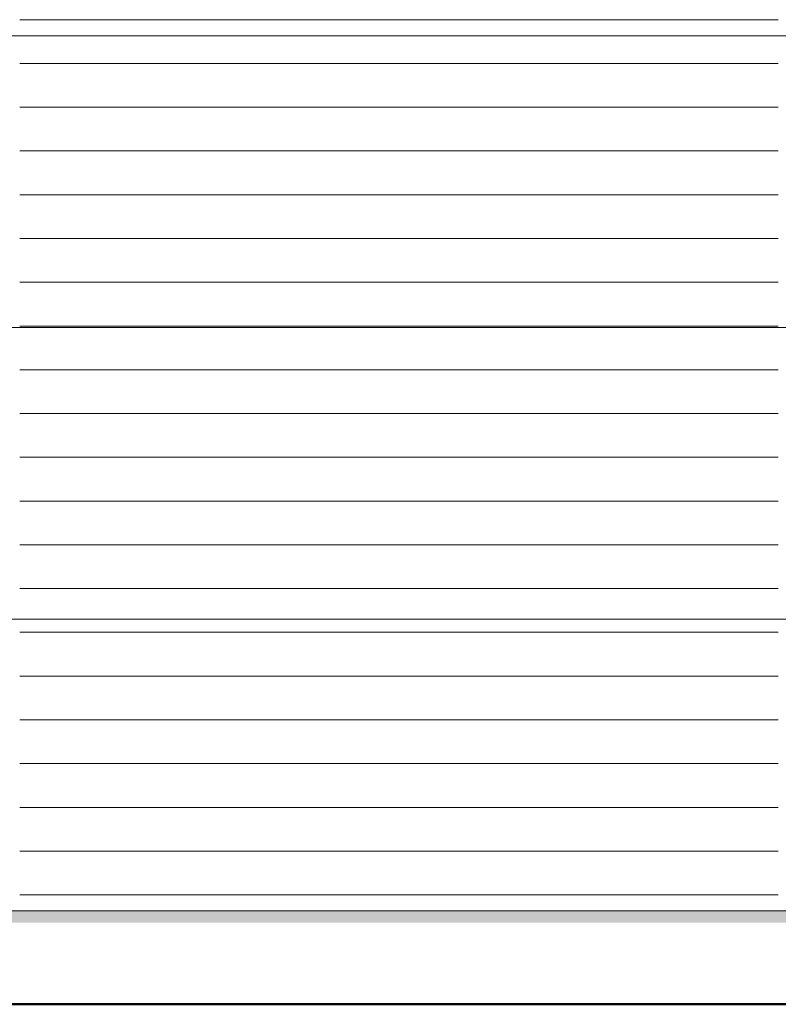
# Model space of a CAD drawing. Header units: metres. Extents: x 1169 to 1496, y -112 to 50.
# Tile 207 of 256: x 1397 to 1399.6, y 31.15 to 34.53. Entities that reach past the tile are written whole.
import ezdxf

# ---------------------------------------------------------------- set-up
doc = ezdxf.new("R2010")
doc.units = ezdxf.units.M
doc.linetypes.add('AUSGEZOGEN', pattern=[0])
for name, color, linetype, lineweight in [('XR$2$Ansicht', 1, 'AUSGEZOGEN', 50), ('XR$2$Filling', 4, 'AUSGEZOGEN', 13), ('XR$2$Muster', 4, 'AUSGEZOGEN', 13), ('XR$2$Wegeflächen', 4, 'AUSGEZOGEN', 13)]:
    doc.layers.add(name, color=color, linetype=linetype, lineweight=lineweight)

# ---------------------------------------------------------------- blocks, each defined once
blk = doc.blocks.new('MUSTER_1')
at = {"layer": 'XR$2$Filling', "color": 52, "linetype": 'AUSGEZOGEN', "lineweight": 13, "transparency": 33554687}
for p, q in [((1397.0001, 34.53), (1397.1, 34.53)), ((1397.1001, 34.53), (1397.2, 34.53)), ((1397.2001, 34.53), (1397.3, 34.53)), ((1397.3001, 34.53), (1397.4, 34.53)), ((1397.4001, 34.53), (1397.5, 34.53)), ((1397.5001, 34.53), (1397.6, 34.53)), ((1397.6001, 34.53), (1397.7, 34.53)), ((1397.7001, 34.53), (1397.8, 34.53)), ((1397.8001, 34.53), (1397.9, 34.53)), ((1397.9001, 34.53), (1398, 34.53)), ((1398.0001, 34.53), (1398.1, 34.53)), ((1398.1001, 34.53), (1398.2, 34.53)), ((1398.2001, 34.53), (1398.3, 34.53)), ((1398.3001, 34.53), (1398.4, 34.53)), ((1398.4001, 34.53), (1398.5, 34.53)), ((1398.5001, 34.53), (1398.6, 34.53)), ((1398.6001, 34.53), (1398.7, 34.53)), ((1398.8001, 34.53), (1398.9, 34.53)), ((1398.9001, 34.53), (1399, 34.53)), ((1399.0001, 34.53), (1399.1, 34.53)), ((1399.1001, 34.53), (1399.2, 34.53)), ((1399.2001, 34.53), (1399.3, 34.53)), ((1399.3001, 34.53), (1399.4, 34.53)), ((1399.4001, 34.53), (1399.5, 34.53)), ((1399.5001, 34.53), (1399.6, 34.53)), ((1397.0001, 34.38), (1397.1, 34.38)), ((1397.1001, 34.38), (1397.2, 34.38)), ((1397.2001, 34.38), (1397.3, 34.38)), ((1397.3001, 34.38), (1397.4, 34.38)), ((1397.4001, 34.38), (1397.5, 34.38)), ((1397.5001, 34.38), (1397.6, 34.38)), ((1397.6001, 34.38), (1397.7, 34.38)), ((1397.7001, 34.38), (1397.8, 34.38)), ((1397.8001, 34.38), (1397.9, 34.38)), ((1397.9001, 34.38), (1398, 34.38)), ((1398.0001, 34.38), (1398.1, 34.38)), ((1398.2001, 34.38), (1398.3, 34.38)), ((1398.3001, 34.38), (1398.4, 34.38)), ((1398.4001, 34.38), (1398.5, 34.38)), ((1398.5001, 34.38), (1398.6, 34.38)), ((1398.6001, 34.38), (1398.7, 34.38)), ((1398.7001, 34.38), (1398.8, 34.38)), ((1398.8001, 34.38), (1398.9, 34.38)), ((1398.9001, 34.38), (1399, 34.38)), ((1399.0001, 34.38), (1399.1, 34.38)), ((1399.1001, 34.38), (1399.2, 34.38)), ((1399.2001, 34.38), (1399.3, 34.38)), ((1399.3001, 34.38), (1399.4, 34.38)), ((1399.4001, 34.38), (1399.5, 34.38)), ((1399.5001, 34.38), (1399.6, 34.38)), ((1397.0001, 34.23), (1397.1, 34.23)), ((1397.1001, 34.23), (1397.2, 34.23)), ((1397.2001, 34.23), (1397.3, 34.23)), ((1397.3001, 34.23), (1397.4, 34.23)), ((1397.4001, 34.23), (1397.5, 34.23)), ((1397.5001, 34.23), (1397.6, 34.23)), ((1397.7001, 34.23), (1397.8, 34.23)), ((1397.8001, 34.23), (1397.9, 34.23)), ((1397.9001, 34.23), (1398, 34.23)), ((1398.0001, 34.23), (1398.1, 34.23)), ((1398.1001, 34.23), (1398.2, 34.23)), ((1398.2001, 34.23), (1398.3, 34.23)), ((1398.3001, 34.23), (1398.4, 34.23)), ((1398.4001, 34.23), (1398.5, 34.23)), ((1398.5001, 34.23), (1398.6, 34.23)), ((1398.6001, 34.23), (1398.7, 34.23)), ((1398.7001, 34.23), (1398.8, 34.23)), ((1398.8001, 34.23), (1398.9, 34.23)), ((1398.9001, 34.23), (1399, 34.23)), ((1399.0001, 34.23), (1399.1, 34.23)), ((1399.1001, 34.23), (1399.2, 34.23)), ((1399.2001, 34.23), (1399.3, 34.23)), ((1399.3001, 34.23), (1399.4, 34.23)), ((1399.4001, 34.23), (1399.5, 34.23)), ((1399.5001, 34.23), (1399.6, 34.23)), ((1397.1001, 34.08), (1397.2, 34.08)), ((1397.2001, 34.08), (1397.3, 34.08)), ((1397.3001, 34.08), (1397.4, 34.08)), ((1397.4001, 34.08), (1397.5, 34.08)), ((1397.5001, 34.08), (1397.6, 34.08)), ((1397.6001, 34.08), (1397.7, 34.08)), ((1397.7001, 34.08), (1397.8, 34.08)), ((1397.8001, 34.08), (1397.9, 34.08)), ((1397.9001, 34.08), (1398, 34.08)), ((1398.0001, 34.08), (1398.1, 34.08)), ((1398.1001, 34.08), (1398.2, 34.08)), ((1398.2001, 34.08), (1398.3, 34.08)), ((1398.3001, 34.08), (1398.4, 34.08)), ((1398.4001, 34.08), (1398.5, 34.08)), ((1398.5001, 34.08), (1398.6, 34.08)), ((1398.6001, 34.08), (1398.7, 34.08)), ((1398.7001, 34.08), (1398.8, 34.08)), ((1398.8001, 34.08), (1398.9, 34.08)), ((1398.9001, 34.08), (1399, 34.08)), ((1399.0001, 34.08), (1399.1, 34.08)), ((1399.1001, 34.08), (1399.2, 34.08)), ((1399.2001, 34.08), (1399.3, 34.08)), ((1399.3001, 34.08), (1399.4, 34.08)), ((1399.4001, 34.08), (1399.5, 34.08)), ((1399.5001, 34.08), (1399.6, 34.08)), ((1397.0001, 33.93), (1397.1, 33.93)), ((1397.1001, 33.93), (1397.2, 33.93)), ((1397.2001, 33.93), (1397.3, 33.93)), ((1397.3001, 33.93), (1397.4, 33.93)), ((1397.4001, 33.93), (1397.5, 33.93)), ((1397.5001, 33.93), (1397.6, 33.93)), ((1397.6001, 33.93), (1397.7, 33.93)), ((1397.7001, 33.93), (1397.8, 33.93)), ((1397.8001, 33.93), (1397.9, 33.93)), ((1397.9001, 33.93), (1398, 33.93)), ((1398.0001, 33.93), (1398.1, 33.93)), ((1398.1001, 33.93), (1398.2, 33.93)), ((1398.2001, 33.93), (1398.3, 33.93)), ((1398.3001, 33.93), (1398.4, 33.93)), ((1398.4001, 33.93), (1398.5, 33.93)), ((1398.5001, 33.93), (1398.6, 33.93)), ((1398.6001, 33.93), (1398.7, 33.93)), ((1398.7001, 33.93), (1398.8, 33.93)), ((1398.8001, 33.93), (1398.9, 33.93)), ((1398.9001, 33.93), (1399, 33.93)), ((1399.0001, 33.93), (1399.1, 33.93)), ((1399.1001, 33.93), (1399.2, 33.93)), ((1399.2001, 33.93), (1399.3, 33.93)), ((1399.3001, 33.93), (1399.4, 33.93)), ((1399.4001, 33.93), (1399.5, 33.93)), ((1399.5001, 33.93), (1399.6, 33.93)), ((1397.0001, 33.78), (1397.1, 33.78)), ((1397.1001, 33.78), (1397.2, 33.78)), ((1397.2001, 33.78), (1397.3, 33.78)), ((1397.3001, 33.78), (1397.4, 33.78)), ((1397.4001, 33.78), (1397.5, 33.78)), ((1397.5001, 33.78), (1397.6, 33.78)), ((1397.6001, 33.78), (1397.7, 33.78)), ((1397.7001, 33.78), (1397.8, 33.78)), ((1397.8001, 33.78), (1397.9, 33.78)), ((1397.9001, 33.78), (1398, 33.78)), ((1398.0001, 33.78), (1398.1, 33.78)), ((1398.1001, 33.78), (1398.2, 33.78)), ((1398.2001, 33.78), (1398.3, 33.78)), ((1398.3001, 33.78), (1398.4, 33.78)), ((1398.4001, 33.78), (1398.5, 33.78)), ((1398.5001, 33.78), (1398.6, 33.78)), ((1398.6001, 33.78), (1398.7, 33.78)), ((1398.7001, 33.78), (1398.8, 33.78)), ((1398.8001, 33.78), (1398.9, 33.78)), ((1398.9001, 33.78), (1399, 33.78)), ((1399.0001, 33.78), (1399.1, 33.78)), ((1399.1001, 33.78), (1399.2, 33.78)), ((1399.2001, 33.78), (1399.3, 33.78)), ((1399.3001, 33.78), (1399.4, 33.78)), ((1399.4001, 33.78), (1399.5, 33.78)), ((1399.5001, 33.78), (1399.6, 33.78)), ((1397.0001, 33.63), (1397.1, 33.63)), ((1397.2001, 33.63), (1397.3, 33.63)), ((1397.3001, 33.63), (1397.4, 33.63)), ((1397.4001, 33.63), (1397.5, 33.63)), ((1397.5001, 33.63), (1397.6, 33.63)), ((1397.6001, 33.63), (1397.7, 33.63)), ((1397.7001, 33.63), (1397.8, 33.63)), ((1397.8001, 33.63), (1397.9, 33.63)), ((1397.9001, 33.63), (1398, 33.63)), ((1398.0001, 33.63), (1398.1, 33.63)), ((1398.1001, 33.63), (1398.2, 33.63)), ((1398.2001, 33.63), (1398.3, 33.63)), ((1398.3001, 33.63), (1398.4, 33.63)), ((1398.4001, 33.63), (1398.5, 33.63)), ((1398.5001, 33.63), (1398.6, 33.63)), ((1398.6001, 33.63), (1398.7, 33.63)), ((1398.7001, 33.63), (1398.8, 33.63)), ((1398.8001, 33.63), (1398.9, 33.63)), ((1398.9001, 33.63), (1399, 33.63)), ((1399.0001, 33.63), (1399.1, 33.63)), ((1399.1001, 33.63), (1399.2, 33.63)), ((1399.2001, 33.63), (1399.3, 33.63)), ((1399.3001, 33.63), (1399.4, 33.63)), ((1399.4001, 33.63), (1399.5, 33.63)), ((1399.5001, 33.63), (1399.6, 33.63)), ((1397.0001, 33.48), (1397.1, 33.48)), ((1397.1001, 33.48), (1397.2, 33.48)), ((1397.2001, 33.48), (1397.3, 33.48)), ((1397.3001, 33.48), (1397.4, 33.48)), ((1397.5001, 33.48), (1397.6, 33.48)), ((1397.6001, 33.48), (1397.7, 33.48)), ((1397.7001, 33.48), (1397.8, 33.48)), ((1397.8001, 33.48), (1397.9, 33.48)), ((1397.9001, 33.48), (1398, 33.48)), ((1398.0001, 33.48), (1398.1, 33.48)), ((1398.1001, 33.48), (1398.2, 33.48)), ((1398.2001, 33.48), (1398.3, 33.48)), ((1398.3001, 33.48), (1398.4, 33.48)), ((1398.4001, 33.48), (1398.5, 33.48)), ((1398.5001, 33.48), (1398.6, 33.48)), ((1398.6001, 33.48), (1398.7, 33.48)), ((1398.7001, 33.48), (1398.8, 33.48)), ((1398.8001, 33.48), (1398.9, 33.48)), ((1398.9001, 33.48), (1399, 33.48)), ((1399.0001, 33.48), (1399.1, 33.48)), ((1399.1001, 33.48), (1399.2, 33.48)), ((1399.2001, 33.48), (1399.3, 33.48)), ((1399.3001, 33.48), (1399.4, 33.48)), ((1399.4001, 33.48), (1399.5, 33.48)), ((1399.5001, 33.48), (1399.6, 33.48)), ((1397.0001, 33.33), (1397.1, 33.33)), ((1397.1001, 33.33), (1397.2, 33.33)), ((1397.2001, 33.33), (1397.3, 33.33)), ((1397.4001, 33.33), (1397.5, 33.33)), ((1397.5001, 33.33), (1397.6, 33.33)), ((1397.6001, 33.33), (1397.7, 33.33)), ((1397.7001, 33.33), (1397.8, 33.33)), ((1397.9001, 33.33), (1398, 33.33)), ((1398.0001, 33.33), (1398.1, 33.33)), ((1398.1001, 33.33), (1398.2, 33.33)), ((1398.2001, 33.33), (1398.3, 33.33)), ((1398.3001, 33.33), (1398.4, 33.33)), ((1398.4001, 33.33), (1398.5, 33.33)), ((1398.5001, 33.33), (1398.6, 33.33)), ((1398.6001, 33.33), (1398.7, 33.33)), ((1398.7001, 33.33), (1398.8, 33.33)), ((1398.8001, 33.33), (1398.9, 33.33)), ((1398.9001, 33.33), (1399, 33.33)), ((1399.0001, 33.33), (1399.1, 33.33)), ((1399.1001, 33.33), (1399.2, 33.33)), ((1399.2001, 33.33), (1399.3, 33.33)), ((1399.3001, 33.33), (1399.4, 33.33)), ((1399.4001, 33.33), (1399.5, 33.33)), ((1399.5001, 33.33), (1399.6, 33.33)), ((1397.0001, 33.18), (1397.1, 33.18)), ((1397.1001, 33.18), (1397.2, 33.18)), ((1397.2001, 33.18), (1397.3, 33.18)), ((1397.3001, 33.18), (1397.4, 33.18)), ((1397.4001, 33.18), (1397.5, 33.18)), ((1397.5001, 33.18), (1397.6, 33.18)), ((1397.7001, 33.18), (1397.8, 33.18)), ((1397.8001, 33.18), (1397.9, 33.18)), ((1397.9001, 33.18), (1398, 33.18)), ((1398.0001, 33.18), (1398.1, 33.18)), ((1398.2001, 33.18), (1398.3, 33.18)), ((1398.3001, 33.18), (1398.4, 33.18)), ((1398.4001, 33.18), (1398.5, 33.18)), ((1398.5001, 33.18), (1398.6, 33.18)), ((1398.6001, 33.18), (1398.7, 33.18)), ((1398.7001, 33.18), (1398.8, 33.18)), ((1398.8001, 33.18), (1398.9, 33.18)), ((1398.9001, 33.18), (1399, 33.18)), ((1399.0001, 33.18), (1399.1, 33.18)), ((1399.1001, 33.18), (1399.2, 33.18)), ((1399.2001, 33.18), (1399.3, 33.18)), ((1399.3001, 33.18), (1399.4, 33.18)), ((1399.4001, 33.18), (1399.5, 33.18)), ((1399.5001, 33.18), (1399.6, 33.18)), ((1397.0001, 33.03), (1397.1, 33.03)), ((1397.1001, 33.03), (1397.2, 33.03)), ((1397.2001, 33.03), (1397.3, 33.03)), ((1397.3001, 33.03), (1397.4, 33.03)), ((1397.4001, 33.03), (1397.5, 33.03)), ((1397.5001, 33.03), (1397.6, 33.03)), ((1397.6001, 33.03), (1397.7, 33.03)), ((1397.7001, 33.03), (1397.8, 33.03)), ((1397.8001, 33.03), (1397.9, 33.03)), ((1398.0001, 33.03), (1398.1, 33.03)), ((1398.1001, 33.03), (1398.2, 33.03)), ((1398.2001, 33.03), (1398.3, 33.03)), ((1398.3001, 33.03), (1398.4, 33.03)), ((1398.4001, 33.03), (1398.5, 33.03)), ((1398.6001, 33.03), (1398.7, 33.03)), ((1398.7001, 33.03), (1398.8, 33.03)), ((1398.8001, 33.03), (1398.9, 33.03)), ((1398.9001, 33.03), (1399, 33.03)), ((1399.0001, 33.03), (1399.1, 33.03)), ((1399.1001, 33.03), (1399.2, 33.03)), ((1399.2001, 33.03), (1399.3, 33.03)), ((1399.3001, 33.03), (1399.4, 33.03)), ((1399.4001, 33.03), (1399.5, 33.03)), ((1399.5001, 33.03), (1399.6, 33.03)), ((1397.0001, 32.88), (1397.1, 32.88)), ((1397.1001, 32.88), (1397.2, 32.88)), ((1397.2001, 32.88), (1397.3, 32.88)), ((1397.3001, 32.88), (1397.4, 32.88)), ((1397.4001, 32.88), (1397.5, 32.88)), ((1397.5001, 32.88), (1397.6, 32.88)), ((1397.6001, 32.88), (1397.7, 32.88)), ((1397.7001, 32.88), (1397.8, 32.88)), ((1397.8001, 32.88), (1397.9, 32.88)), ((1397.9001, 32.88), (1398, 32.88)), ((1398.0001, 32.88), (1398.1, 32.88)), ((1398.1001, 32.88), (1398.2, 32.88)), ((1398.2001, 32.88), (1398.3, 32.88)), ((1398.4001, 32.88), (1398.5, 32.88)), ((1398.5001, 32.88), (1398.6, 32.88)), ((1398.6001, 32.88), (1398.7, 32.88)), ((1398.7001, 32.88), (1398.8, 32.88)), ((1398.8001, 32.88), (1398.9, 32.88)), ((1399.0001, 32.88), (1399.1, 32.88)), ((1399.1001, 32.88), (1399.2, 32.88)), ((1399.2001, 32.88), (1399.3, 32.88)), ((1399.3001, 32.88), (1399.4, 32.88)), ((1399.4001, 32.88), (1399.5, 32.88)), ((1399.5001, 32.88), (1399.6, 32.88)), ((1397.0001, 32.73), (1397.1, 32.73)), ((1397.1001, 32.73), (1397.2, 32.73)), ((1397.2001, 32.73), (1397.3, 32.73)), ((1397.3001, 32.73), (1397.4, 32.73)), ((1397.4001, 32.73), (1397.5, 32.73)), ((1397.5001, 32.73), (1397.6, 32.73)), ((1397.6001, 32.73), (1397.7, 32.73)), ((1397.7001, 32.73), (1397.8, 32.73)), ((1397.8001, 32.73), (1397.9, 32.73)), ((1397.9001, 32.73), (1398, 32.73)), ((1398.0001, 32.73), (1398.1, 32.73)), ((1398.1001, 32.73), (1398.2, 32.73)), ((1398.2001, 32.73), (1398.3, 32.73)), ((1398.3001, 32.73), (1398.4, 32.73)), ((1398.4001, 32.73), (1398.5, 32.73)), ((1398.5001, 32.73), (1398.6, 32.73)), ((1398.7001, 32.73), (1398.8, 32.73)), ((1398.8001, 32.73), (1398.9, 32.73)), ((1398.9001, 32.73), (1399, 32.73)), ((1399.0001, 32.73), (1399.1, 32.73)), ((1399.1001, 32.73), (1399.2, 32.73)), ((1399.3001, 32.73), (1399.4, 32.73)), ((1399.4001, 32.73), (1399.5, 32.73)), ((1399.5001, 32.73), (1399.6, 32.73)), ((1397.0001, 32.58), (1397.1, 32.58)), ((1397.1001, 32.58), (1397.2, 32.58)), ((1397.2001, 32.58), (1397.3, 32.58)), ((1397.3001, 32.58), (1397.4, 32.58)), ((1397.4001, 32.58), (1397.5, 32.58)), ((1397.5001, 32.58), (1397.6, 32.58)), ((1397.6001, 32.58), (1397.7, 32.58)), ((1397.7001, 32.58), (1397.8, 32.58)), ((1397.8001, 32.58), (1397.9, 32.58)), ((1397.9001, 32.58), (1398, 32.58)), ((1398.0001, 32.58), (1398.1, 32.58)), ((1398.1001, 32.58), (1398.2, 32.58)), ((1398.2001, 32.58), (1398.3, 32.58)), ((1398.3001, 32.58), (1398.4, 32.58)), ((1398.4001, 32.58), (1398.5, 32.58)), ((1398.5001, 32.58), (1398.6, 32.58)), ((1398.6001, 32.58), (1398.7, 32.58)), ((1398.7001, 32.58), (1398.8, 32.58)), ((1398.8001, 32.58), (1398.9, 32.58)), ((1398.9001, 32.58), (1399, 32.58)), ((1399.1001, 32.58), (1399.2, 32.58)), ((1399.2001, 32.58), (1399.3, 32.58)), ((1399.3001, 32.58), (1399.4, 32.58)), ((1399.4001, 32.58), (1399.5, 32.58)), ((1399.5001, 32.58), (1399.6, 32.58)), ((1397.0001, 32.43), (1397.1, 32.43)), ((1397.1001, 32.43), (1397.2, 32.43)), ((1397.2001, 32.43), (1397.3, 32.43)), ((1397.3001, 32.43), (1397.4, 32.43)), ((1397.4001, 32.43), (1397.5, 32.43)), ((1397.5001, 32.43), (1397.6, 32.43)), ((1397.6001, 32.43), (1397.7, 32.43)), ((1397.7001, 32.43), (1397.8, 32.43)), ((1397.8001, 32.43), (1397.9, 32.43)), ((1397.9001, 32.43), (1398, 32.43)), ((1398.0001, 32.43), (1398.1, 32.43)), ((1398.1001, 32.43), (1398.2, 32.43)), ((1398.2001, 32.43), (1398.3, 32.43)), ((1398.3001, 32.43), (1398.4, 32.43)), ((1398.4001, 32.43), (1398.5, 32.43)), ((1398.5001, 32.43), (1398.6, 32.43)), ((1398.6001, 32.43), (1398.7, 32.43)), ((1398.7001, 32.43), (1398.8, 32.43)), ((1398.8001, 32.43), (1398.9, 32.43)), ((1398.9001, 32.43), (1399, 32.43)), ((1399.0001, 32.43), (1399.1, 32.43)), ((1399.1001, 32.43), (1399.2, 32.43)), ((1399.2001, 32.43), (1399.3, 32.43)), ((1399.4001, 32.43), (1399.5, 32.43)), ((1399.5001, 32.43), (1399.6, 32.43)), ((1397.0001, 32.28), (1397.1, 32.28)), ((1397.1001, 32.28), (1397.2, 32.28)), ((1397.2001, 32.28), (1397.3, 32.28)), ((1397.3001, 32.28), (1397.4, 32.28)), ((1397.4001, 32.28), (1397.5, 32.28)), ((1397.5001, 32.28), (1397.6, 32.28)), ((1397.6001, 32.28), (1397.7, 32.28)), ((1397.7001, 32.28), (1397.8, 32.28)), ((1397.8001, 32.28), (1397.9, 32.28)), ((1397.9001, 32.28), (1398, 32.28)), ((1398.0001, 32.28), (1398.1, 32.28)), ((1398.1001, 32.28), (1398.2, 32.28)), ((1398.2001, 32.28), (1398.3, 32.28)), ((1398.3001, 32.28), (1398.4, 32.28)), ((1398.4001, 32.28), (1398.5, 32.28)), ((1398.5001, 32.28), (1398.6, 32.28)), ((1398.6001, 32.28), (1398.7, 32.28)), ((1398.7001, 32.28), (1398.8, 32.28)), ((1398.8001, 32.28), (1398.9, 32.28)), ((1398.9001, 32.28), (1399, 32.28)), ((1399.0001, 32.28), (1399.1, 32.28)), ((1399.1001, 32.28), (1399.2, 32.28)), ((1399.2001, 32.28), (1399.3, 32.28)), ((1399.3001, 32.28), (1399.4, 32.28)), ((1399.4001, 32.28), (1399.5, 32.28)), ((1399.5001, 32.28), (1399.6, 32.28)), ((1397.0001, 32.13), (1397.1, 32.13)), ((1397.1001, 32.13), (1397.2, 32.13)), ((1397.2001, 32.13), (1397.3, 32.13)), ((1397.3001, 32.13), (1397.4, 32.13)), ((1397.4001, 32.13), (1397.5, 32.13)), ((1397.5001, 32.13), (1397.6, 32.13)), ((1397.6001, 32.13), (1397.7, 32.13)), ((1397.7001, 32.13), (1397.8, 32.13)), ((1397.8001, 32.13), (1397.9, 32.13)), ((1397.9001, 32.13), (1398, 32.13)), ((1398.0001, 32.13), (1398.1, 32.13)), ((1398.1001, 32.13), (1398.2, 32.13)), ((1398.2001, 32.13), (1398.3, 32.13)), ((1398.3001, 32.13), (1398.4, 32.13)), ((1398.4001, 32.13), (1398.5, 32.13)), ((1398.5001, 32.13), (1398.6, 32.13)), ((1398.6001, 32.13), (1398.7, 32.13)), ((1398.7001, 32.13), (1398.8, 32.13)), ((1398.8001, 32.13), (1398.9, 32.13)), ((1398.9001, 32.13), (1399, 32.13)), ((1399.0001, 32.13), (1399.1, 32.13)), ((1399.1001, 32.13), (1399.2, 32.13)), ((1399.2001, 32.13), (1399.3, 32.13)), ((1399.3001, 32.13), (1399.4, 32.13)), ((1399.4001, 32.13), (1399.5, 32.13)), ((1399.5001, 32.13), (1399.6, 32.13)), ((1397.0001, 31.98), (1397.1, 31.98)), ((1397.1001, 31.98), (1397.2, 31.98)), ((1397.2001, 31.98), (1397.3, 31.98)), ((1397.3001, 31.98), (1397.4, 31.98)), ((1397.4001, 31.98), (1397.5, 31.98)), ((1397.5001, 31.98), (1397.6, 31.98)), ((1397.6001, 31.98), (1397.7, 31.98)), ((1397.7001, 31.98), (1397.8, 31.98)), ((1397.8001, 31.98), (1397.9, 31.98)), ((1397.9001, 31.98), (1398, 31.98)), ((1398.0001, 31.98), (1398.1, 31.98)), ((1398.1001, 31.98), (1398.2, 31.98)), ((1398.2001, 31.98), (1398.3, 31.98)), ((1398.3001, 31.98), (1398.4, 31.98)), ((1398.4001, 31.98), (1398.5, 31.98)), ((1398.5001, 31.98), (1398.6, 31.98)), ((1398.6001, 31.98), (1398.7, 31.98)), ((1398.7001, 31.98), (1398.8, 31.98)), ((1398.8001, 31.98), (1398.9, 31.98)), ((1398.9001, 31.98), (1399, 31.98)), ((1399.0001, 31.98), (1399.1, 31.98)), ((1399.1001, 31.98), (1399.2, 31.98)), ((1399.2001, 31.98), (1399.3, 31.98)), ((1399.3001, 31.98), (1399.4, 31.98)), ((1399.4001, 31.98), (1399.5, 31.98)), ((1399.5001, 31.98), (1399.6, 31.98)), ((1397.0001, 31.83), (1397.1, 31.83)), ((1397.1001, 31.83), (1397.2, 31.83)), ((1397.2001, 31.83), (1397.3, 31.83)), ((1397.3001, 31.83), (1397.4, 31.83)), ((1397.4001, 31.83), (1397.5, 31.83)), ((1397.5001, 31.83), (1397.6, 31.83)), ((1397.6001, 31.83), (1397.7, 31.83)), ((1397.7001, 31.83), (1397.8, 31.83)), ((1397.8001, 31.83), (1397.9, 31.83)), ((1397.9001, 31.83), (1398, 31.83)), ((1398.0001, 31.83), (1398.1, 31.83)), ((1398.1001, 31.83), (1398.2, 31.83)), ((1398.2001, 31.83), (1398.3, 31.83)), ((1398.3001, 31.83), (1398.4, 31.83)), ((1398.4001, 31.83), (1398.5, 31.83)), ((1398.5001, 31.83), (1398.6, 31.83)), ((1398.6001, 31.83), (1398.7, 31.83)), ((1398.7001, 31.83), (1398.8, 31.83)), ((1398.8001, 31.83), (1398.9, 31.83)), ((1398.9001, 31.83), (1399, 31.83)), ((1399.0001, 31.83), (1399.1, 31.83)), ((1399.1001, 31.83), (1399.2, 31.83)), ((1399.2001, 31.83), (1399.3, 31.83)), ((1399.3001, 31.83), (1399.4, 31.83)), ((1399.4001, 31.83), (1399.5, 31.83)), ((1399.5001, 31.83), (1399.6, 31.83)), ((1397.0001, 31.68), (1397.1, 31.68)), ((1397.1001, 31.68), (1397.2, 31.68)), ((1397.2001, 31.68), (1397.3, 31.68)), ((1397.3001, 31.68), (1397.4, 31.68)), ((1397.4001, 31.68), (1397.5, 31.68)), ((1397.5001, 31.68), (1397.6, 31.68)), ((1397.6001, 31.68), (1397.7, 31.68)), ((1397.7001, 31.68), (1397.8, 31.68)), ((1397.8001, 31.68), (1397.9, 31.68)), ((1397.9001, 31.68), (1398, 31.68)), ((1398.0001, 31.68), (1398.1, 31.68)), ((1398.1001, 31.68), (1398.2, 31.68)), ((1398.2001, 31.68), (1398.3, 31.68)), ((1398.3001, 31.68), (1398.4, 31.68)), ((1398.4001, 31.68), (1398.5, 31.68)), ((1398.5001, 31.68), (1398.6, 31.68)), ((1398.6001, 31.68), (1398.7, 31.68)), ((1398.7001, 31.68), (1398.8, 31.68)), ((1398.8001, 31.68), (1398.9, 31.68)), ((1398.9001, 31.68), (1399, 31.68)), ((1399.0001, 31.68), (1399.1, 31.68)), ((1399.1001, 31.68), (1399.2, 31.68)), ((1399.2001, 31.68), (1399.3, 31.68)), ((1399.3001, 31.68), (1399.4, 31.68)), ((1399.4001, 31.68), (1399.5, 31.68)), ((1399.5001, 31.68), (1399.6, 31.68)), ((1397.0001, 31.53), (1397.1, 31.53)), ((1397.1001, 31.53), (1397.2, 31.53)), ((1397.2001, 31.53), (1397.3, 31.53)), ((1397.3001, 31.53), (1397.4, 31.53)), ((1397.4001, 31.53), (1397.5, 31.53)), ((1397.5001, 31.53), (1397.6, 31.53)), ((1397.6001, 31.53), (1397.7, 31.53)), ((1397.7001, 31.53), (1397.8, 31.53)), ((1397.8001, 31.53), (1397.9, 31.53)), ((1397.9001, 31.53), (1398, 31.53)), ((1398.0001, 31.53), (1398.1, 31.53)), ((1398.1001, 31.53), (1398.2, 31.53)), ((1398.2001, 31.53), (1398.3, 31.53)), ((1398.3001, 31.53), (1398.4, 31.53)), ((1398.4001, 31.53), (1398.5, 31.53)), ((1398.5001, 31.53), (1398.6, 31.53)), ((1398.6001, 31.53), (1398.7, 31.53)), ((1398.7001, 31.53), (1398.8, 31.53)), ((1398.8001, 31.53), (1398.9, 31.53)), ((1398.9001, 31.53), (1399, 31.53)), ((1399.0001, 31.53), (1399.1, 31.53)), ((1399.1001, 31.53), (1399.2, 31.53)), ((1399.2001, 31.53), (1399.3, 31.53)), ((1399.3001, 31.53), (1399.4, 31.53)), ((1399.4001, 31.53), (1399.5, 31.53)), ((1399.5001, 31.53), (1399.6, 31.53))]:
    blk.add_line(p, q, dxfattribs=at)
for points in [[(1398.7001, 34.53), (1398.7114, 34.53), (1398.7114, 34.53), (1398.8, 34.53)], [(1398.1001, 34.38), (1398.1741, 34.38), (1398.1741, 34.38), (1398.2, 34.38)], [(1397.6001, 34.23), (1397.6369, 34.23), (1397.6369, 34.23), (1397.7, 34.23)], [(1397.0001, 34.08), (1397.0997, 34.08), (1397.0997, 34.08), (1397.1, 34.08)], [(1397.1001, 33.63), (1397.1078, 33.63), (1397.1078, 33.63), (1397.2, 33.63)], [(1397.4001, 33.48), (1397.4688, 33.48), (1397.4688, 33.48), (1397.5, 33.48)], [(1397.3001, 33.33), (1397.3033, 33.33), (1397.3033, 33.33), (1397.4, 33.33)], [(1397.8001, 33.33), (1397.8297, 33.33), (1397.8297, 33.33), (1397.9, 33.33)], [(1397.6001, 33.18), (1397.6456, 33.18), (1397.6456, 33.18), (1397.7, 33.18)], [(1398.1001, 33.18), (1398.1907, 33.18), (1398.1907, 33.18), (1398.2, 33.18)], [(1397.9001, 33.03), (1397.9879, 33.03), (1397.9879, 33.03), (1398, 33.03)], [(1398.5001, 33.03), (1398.5516, 33.03), (1398.5516, 33.03), (1398.6, 33.03)], [(1398.3001, 32.88), (1398.3303, 32.88), (1398.3303, 32.88), (1398.4, 32.88)], [(1398.9001, 32.88), (1398.9126, 32.88), (1398.9126, 32.88), (1399, 32.88)], [(1398.6001, 32.73), (1398.6726, 32.73), (1398.6726, 32.73), (1398.7, 32.73)], [(1399.2001, 32.73), (1399.2735, 32.73), (1399.2735, 32.73), (1399.3, 32.73)], [(1399.0001, 32.58), (1399.015, 32.58), (1399.015, 32.58), (1399.1, 32.58)], [(1399.3001, 32.43), (1399.3573, 32.43), (1399.3573, 32.43), (1399.4, 32.43)]]:
    blk.add_lwpolyline(points, dxfattribs=at)

msp = doc.modelspace()

# ---------------------------------------------------------------- hatches: boundary and pattern name
at = {"layer": 'XR$2$Muster', "linetype": 'AUSGEZOGEN', "lineweight": 13, "transparency": 33554687}
msp.add_hatch(color=59, dxfattribs=at).paths.add_polyline_path([(1401.9617, 31.4749), (1387.7693, 31.4749), (1387.7693, 31.4349), (1401.9617, 31.4349)])

# ---------------------------------------------------------------- linework, layer by layer
at = {"layer": 'XR$2$Ansicht', "color": 4, "linetype": 'AUSGEZOGEN', "lineweight": 13, "transparency": 33554687}
for p, q in [((1386.9478, 34.4749), (1402.1175, 34.4749)), ((1386.9478, 33.4749), (1402.1175, 33.4749)), ((1386.9478, 32.4749), (1402.1175, 32.4749)), ((1402.6678, 31.4749), (1387.7693, 31.4749))]:
    msp.add_line(p, q, dxfattribs=at)
at = {"layer": 'XR$2$Wegeflächen', "color": 1, "linetype": 'AUSGEZOGEN', "lineweight": 50, "transparency": 33554687}
msp.add_line((1435.5727, 31.1549), (1384.2814, 31.1549), dxfattribs=at)

# ---------------------------------------------------------------- block references
at = {"layer": 'XR$2$Filling', "color": 52, "linetype": 'AUSGEZOGEN', "lineweight": 13, "transparency": 33554687}
msp.add_blockref('MUSTER_1', (0, 0), dxfattribs=at)

doc.saveas('drawing.dxf')
